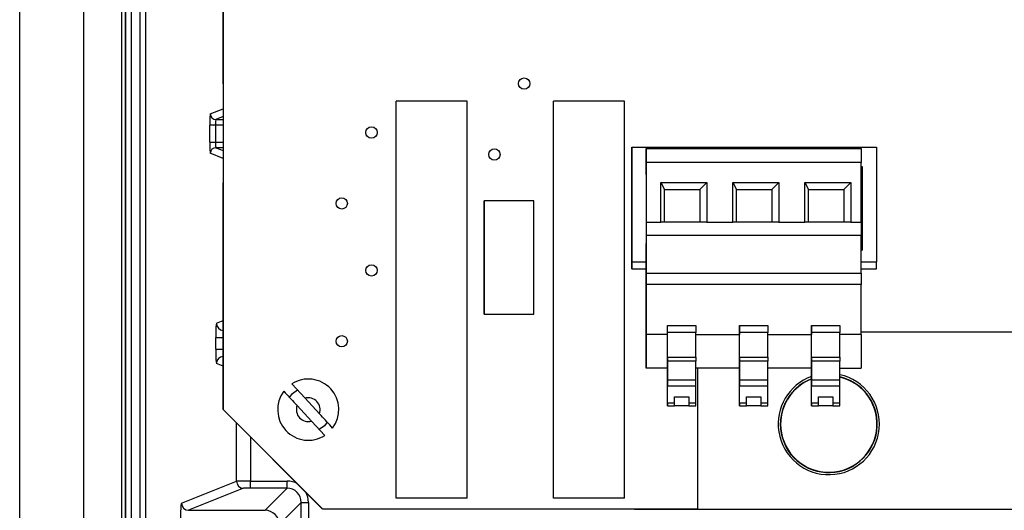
# Model space of a CAD drawing. Header units: millimetres. Extents: x 0 to 210, y 0 to 148.
# Tile 43 of 52: x 144.42 to 156, y 101.76 to 107.52. Entities that reach past the tile are written whole.
import ezdxf

# ---------------------------------------------------------------- set-up
doc = ezdxf.new("R2010")
doc.units = ezdxf.units.MM
doc.header["$LTSCALE"] = 0.5

msp = doc.modelspace()

# ---------------------------------------------------------------- linework, layer by layer
at = {"color": 7, "linetype": 'Continuous', "lineweight": 25}
for p, q in [((144.420359, 100.178033), (144.420359, 118.993655)), ((145.170359, 118.835844), (145.170359, 100.335844)), ((145.620214, 101.126669), (145.620214, 117.996685)), ((145.661841, 117.996685), (145.661841, 101.126669)), ((145.669464, 101.129826), (145.669464, 117.993528)), ((145.732903, 117.993528), (145.732903, 101.129826)), ((145.837299, 101.095793), (145.837299, 118.027561)), ((145.900739, 118.027561), (145.900739, 101.095793)), ((146.812193, 116.282677), (146.812193, 102.942843)), ((146.81117, 106.773351), (146.81117, 112.773381)), ((146.812193, 106.772328), (146.81117, 106.773351)), ((148.848693, 101.898345), (148.848693, 106.565012)), ((149.682026, 106.565012), (148.848693, 106.565012)), ((149.682026, 101.898345), (149.682026, 106.565012)), ((150.698694, 101.898345), (150.698694, 106.565012)), ((151.532027, 106.565012), (150.698694, 106.565012)), ((151.532027, 101.898345), (151.532027, 106.565012)), ((146.655616, 106.086119), (146.655616, 106.285568)), ((146.721594, 106.285568), (146.655616, 106.285568)), ((146.721594, 106.285568), (146.721594, 106.086119)), ((146.655616, 106.086119), (146.721594, 106.086119)), ((151.620389, 106.027536), (154.493722, 106.027537)), ((151.620389, 106.027536), (151.620389, 104.677536)), ((151.620389, 105.253431), (151.620389, 106.027536)), ((151.620389, 106.027536), (151.620389, 106.027536)), ((151.787056, 106.01175), (151.787056, 105.845083)), ((151.787056, 106.01175), (154.313722, 106.01175)), ((151.787056, 105.703417), (151.787056, 106.01175)), ((151.787056, 106.01175), (151.787056, 106.01175)), ((151.787056, 106.01175), (151.787056, 105.85699)), ((151.787056, 105.95699), (151.787056, 106.01175)), ((151.787056, 106.01175), (151.787056, 106.01175)), ((151.787056, 105.899843), (151.787056, 105.95699)), ((154.313722, 106.01175), (154.313722, 105.845084)), ((154.493722, 106.027537), (154.493722, 104.677537)), ((151.787056, 105.899843), (151.787056, 105.845083)), ((151.787056, 105.845083), (151.787056, 105.85699)), ((154.313722, 105.845084), (151.787056, 105.845083)), ((151.787056, 105.845083), (151.787056, 105.145083)), ((154.313723, 105.145084), (154.313722, 105.845084)), ((154.313722, 105.799203), (154.327056, 105.799203)), ((154.327056, 105.749203), (154.313722, 105.749203)), ((154.327056, 105.799203), (154.327056, 104.815037)), ((154.327056, 105.799203), (154.327056, 105.749203)), ((154.327056, 105.749203), (154.327056, 104.866971)), ((154.327056, 105.749203), (154.327056, 105.749203)), ((146.81117, 105.606686), (146.812193, 105.607709)), ((146.81117, 102.940025), (146.81117, 105.606686)), ((151.960389, 105.61175), (152.502056, 105.61175)), ((151.960389, 105.145083), (151.960389, 105.61175)), ((151.960389, 105.61175), (152.002056, 105.528417)), ((152.502056, 105.61175), (152.418722, 105.528417)), ((152.502056, 105.61175), (152.502056, 105.145083)), ((152.807056, 105.61175), (153.348722, 105.61175)), ((152.807056, 105.145083), (152.807056, 105.61175)), ((152.807056, 105.61175), (152.848722, 105.528417)), ((153.348722, 105.61175), (153.265389, 105.528417)), ((153.348722, 105.61175), (153.348723, 105.145083)), ((153.653722, 105.61175), (154.195389, 105.61175)), ((153.653723, 105.145083), (153.653722, 105.61175)), ((153.653722, 105.61175), (153.695389, 105.528417)), ((154.195389, 105.61175), (154.112056, 105.528417)), ((154.195389, 105.61175), (154.195389, 105.145084)), ((152.002056, 105.145083), (152.002056, 105.528417)), ((152.002056, 105.528417), (152.418722, 105.528417)), ((152.418722, 105.528417), (152.418723, 105.145083)), ((152.848723, 105.145083), (152.848722, 105.528417)), ((152.848722, 105.528417), (153.265389, 105.528417)), ((153.265389, 105.528417), (153.265389, 105.145083)), ((153.695389, 105.145083), (153.695389, 105.528417)), ((153.695389, 105.528417), (154.112056, 105.528417)), ((154.112056, 105.528417), (154.112056, 105.145084)), ((150.465366, 105.394165), (149.882033, 105.394164)), ((151.620389, 105.307536), (151.620389, 105.307536)), ((151.620389, 105.307536), (151.620389, 105.27416)), ((151.620389, 105.27416), (151.620389, 105.307536)), ((151.620389, 105.27416), (151.620389, 105.253431)), ((151.620389, 104.865913), (151.620389, 105.27416)), ((151.787056, 105.145083), (151.787056, 104.986183)), ((151.787056, 105.145083), (151.960389, 105.145083)), ((152.502056, 105.145083), (151.960389, 105.145083)), ((152.502056, 105.145083), (152.807056, 105.145083)), ((153.348723, 105.145083), (152.807056, 105.145083)), ((153.348723, 105.145083), (153.653723, 105.145083)), ((154.195389, 105.145084), (153.653723, 105.145083)), ((154.195389, 105.145084), (154.313723, 105.145084)), ((154.313723, 105.145084), (154.313723, 104.986183)), ((151.787056, 104.986183), (151.787056, 104.545083)), ((154.313723, 104.986183), (151.787056, 104.986183)), ((154.313723, 104.545084), (154.313723, 104.986183)), ((151.620389, 104.749203), (151.620389, 104.883664)), ((151.620389, 104.883664), (151.620389, 104.865913)), ((151.620389, 104.865913), (151.620389, 104.832537)), ((151.620389, 104.832537), (151.620389, 104.865913)), ((151.620389, 104.832537), (151.620389, 104.832537)), ((151.787056, 103.61175), (151.787056, 104.895083)), ((154.313723, 104.866971), (154.327056, 104.866971)), ((154.313723, 104.815037), (154.327056, 104.815037)), ((154.327056, 104.815037), (154.327056, 104.866971)), ((154.327056, 104.866971), (154.327056, 104.866971)), ((151.620389, 104.594203), (151.620389, 104.749203)), ((151.620389, 104.749203), (151.620389, 104.749203)), ((151.620389, 104.677536), (151.787056, 104.677536)), ((151.620389, 104.677536), (151.620389, 104.594203)), ((154.313723, 104.677537), (154.493722, 104.677537)), ((154.493722, 104.594203), (154.493722, 104.677537)), ((151.620389, 104.594203), (151.620389, 104.594203)), ((151.620389, 104.594203), (151.787056, 104.594203)), ((154.313723, 104.594203), (154.493722, 104.594203)), ((151.787056, 104.545083), (154.313723, 104.545084)), ((151.787056, 104.545083), (151.787056, 104.41175)), ((154.313723, 104.545084), (154.313723, 104.41175)), ((151.787056, 104.41175), (151.787056, 103.824461)), ((154.313723, 104.41175), (151.787056, 104.41175)), ((154.313723, 103.824461), (154.313723, 104.41175)), ((149.882033, 104.060831), (150.465367, 104.060831)), ((151.787056, 103.907583), (151.787056, 103.89925)), ((152.037056, 103.824461), (152.037056, 103.92962)), ((152.037056, 103.849002), (152.037056, 103.92962)), ((152.037056, 103.92962), (152.370389, 103.92962)), ((152.370389, 103.92962), (152.370389, 103.849002)), ((152.883723, 103.92962), (152.883723, 103.824461)), ((152.883723, 103.849002), (152.883723, 103.92962)), ((152.883723, 103.92962), (153.217056, 103.92962)), ((153.217056, 103.92962), (153.217056, 103.849002)), ((153.730389, 103.92962), (153.730389, 103.824461)), ((153.730389, 103.849002), (153.730389, 103.92962)), ((153.730389, 103.92962), (154.063723, 103.92962)), ((154.063723, 103.92962), (154.063723, 103.849002)), ((154.313723, 103.856677), (156.179553, 103.856677)), ((146.726275, 103.649576), (146.726275, 103.788778)), ((146.726275, 103.788778), (146.809529, 103.788778)), ((146.809529, 103.788778), (146.809529, 103.649576)), ((151.787056, 103.824461), (151.787056, 103.428417)), ((152.037056, 103.824461), (151.787056, 103.824461)), ((152.037056, 103.55714), (152.037056, 103.849002)), ((152.370389, 103.849002), (152.037056, 103.849002)), ((152.037056, 103.428417), (152.037056, 103.824461)), ((152.370389, 103.55714), (152.370389, 103.849002)), ((152.370389, 103.824461), (152.883723, 103.824461)), ((152.883723, 103.55714), (152.883723, 103.849002)), ((153.217056, 103.849002), (152.883723, 103.849002)), ((152.883723, 103.428417), (152.883723, 103.824461)), ((153.217056, 103.55714), (153.217056, 103.849002)), ((153.217056, 103.824461), (153.730389, 103.824461)), ((153.730389, 103.55714), (153.730389, 103.849002)), ((154.063723, 103.849002), (153.730389, 103.849002)), ((153.730389, 103.428417), (153.730389, 103.824461)), ((154.063723, 103.55714), (154.063723, 103.849002)), ((154.313723, 103.824461), (154.063723, 103.824461)), ((154.313723, 103.824461), (154.313723, 103.428417)), ((146.726275, 103.649576), (146.809529, 103.649576)), ((151.787056, 103.428417), (151.787056, 103.61175)), ((152.037056, 103.55714), (152.037056, 103.434167)), ((152.037056, 103.55714), (152.370389, 103.55714)), ((152.037056, 103.50875), (152.037056, 103.508907)), ((152.037056, 103.508907), (152.037056, 103.284984)), ((152.370389, 103.508907), (152.037056, 103.508907)), ((152.037056, 103.439494), (152.037056, 103.50875)), ((152.370389, 103.55714), (152.370389, 103.508907)), ((152.370389, 103.284984), (152.370389, 103.508907)), ((152.883723, 103.55714), (152.883723, 103.434167)), ((152.883723, 103.55714), (153.217056, 103.55714)), ((152.883723, 103.50875), (152.883723, 103.508908)), ((152.883723, 103.508908), (152.883723, 103.284984)), ((153.217056, 103.508908), (152.883723, 103.508908)), ((152.883723, 103.439494), (152.883723, 103.50875)), ((153.217056, 103.55714), (153.217056, 103.508908)), ((153.217056, 103.284984), (153.217056, 103.508908)), ((153.730389, 103.55714), (153.730389, 103.434167)), ((153.730389, 103.55714), (154.063723, 103.55714)), ((153.730389, 103.50875), (153.730389, 103.508908)), ((153.730389, 103.508908), (153.730389, 103.284984)), ((154.063723, 103.508908), (153.730389, 103.508908)), ((153.730389, 103.439494), (153.730389, 103.50875)), ((154.063723, 103.55714), (154.063723, 103.508908)), ((154.063723, 103.284984), (154.063723, 103.508908)), ((151.787056, 103.428417), (151.787056, 103.428417)), ((152.037056, 103.428417), (151.787056, 103.428417)), ((152.037056, 103.020269), (152.037056, 103.428417)), ((152.883723, 103.428417), (152.370389, 103.428417)), ((152.394526, 101.773344), (152.394526, 103.428417)), ((152.883723, 103.020269), (152.883723, 103.428417)), ((153.730389, 103.428417), (153.217056, 103.428417)), ((153.730389, 103.020269), (153.730389, 103.428417)), ((154.063723, 103.428417), (154.313723, 103.428417)), ((152.037056, 103.284984), (152.037056, 103.222324)), ((152.370389, 103.284984), (152.037056, 103.284984)), ((152.370389, 103.221984), (152.370389, 103.284984)), ((152.883723, 103.284984), (152.883723, 103.222324)), ((153.217056, 103.284984), (152.883723, 103.284984)), ((153.217056, 103.221984), (153.217056, 103.284984)), ((153.730389, 103.284984), (153.730389, 103.222324)), ((154.063723, 103.284984), (153.730389, 103.284984)), ((154.063723, 103.221984), (154.063723, 103.284984)), ((147.775301, 103.074547), (147.61916, 103.243088)), ((152.037056, 103.017917), (152.037056, 103.257981)), ((152.037056, 103.221984), (152.370389, 103.221984)), ((152.370389, 103.017917), (152.370389, 103.221984)), ((152.883723, 103.017917), (152.883723, 103.257981)), ((152.883723, 103.221984), (153.217056, 103.221984)), ((153.217056, 103.017917), (153.217056, 103.221984)), ((153.730389, 103.017917), (153.730389, 103.257981)), ((153.730389, 103.221984), (154.063723, 103.221984)), ((154.063723, 103.017917), (154.063723, 103.221984)), ((147.775301, 103.074547), (147.944433, 102.891983)), ((152.120389, 103.017917), (152.120389, 103.091429)), ((152.120389, 103.091429), (152.287056, 103.091429)), ((152.287056, 103.091429), (152.287056, 103.017917)), ((152.287056, 103.091429), (152.287056, 102.986637)), ((152.967056, 103.017917), (152.967056, 103.091429)), ((152.967056, 103.091429), (153.133723, 103.091429)), ((153.133723, 103.091429), (153.133723, 103.017917)), ((153.133723, 103.091429), (153.133723, 102.986637)), ((153.813723, 103.017917), (153.813723, 103.091429)), ((153.813723, 103.091429), (153.980389, 103.091429)), ((153.980389, 103.091429), (153.980389, 103.017917)), ((153.980389, 103.091429), (153.980389, 102.986637)), ((147.977834, 101.773361), (146.81117, 102.940025)), ((146.812193, 102.942843), (147.981692, 101.773344)), ((147.682136, 102.988237), (147.851268, 102.805673)), ((152.120389, 103.017917), (152.037056, 103.017917)), ((152.037056, 102.986551), (152.120389, 102.986551)), ((152.120389, 102.986637), (152.120389, 103.017917)), ((152.287056, 102.986637), (152.120389, 102.986637)), ((152.370389, 103.017917), (152.287056, 103.017917)), ((152.287056, 103.017917), (152.287056, 102.986637)), ((152.287056, 102.986551), (152.370389, 102.986551)), ((152.370389, 102.986551), (152.370389, 103.017917)), ((152.967056, 103.017917), (152.883723, 103.017917)), ((152.883723, 102.986551), (152.967056, 102.986551)), ((152.967056, 102.986637), (152.967056, 103.017917)), ((153.133723, 102.986637), (152.967056, 102.986637)), ((153.217056, 103.017917), (153.133723, 103.017917)), ((153.133723, 103.017917), (153.133723, 102.986637)), ((153.133723, 102.986551), (153.217056, 102.986551)), ((153.217056, 102.986551), (153.217056, 103.017917)), ((153.813723, 103.017917), (153.730389, 103.017917)), ((153.730389, 102.986551), (153.813723, 102.986551)), ((153.813723, 102.986637), (153.813723, 103.017917)), ((153.980389, 102.986637), (153.813723, 102.986637)), ((154.063723, 103.017917), (153.980389, 103.017917)), ((153.980389, 103.017917), (153.980389, 102.986637)), ((153.980389, 102.986551), (154.063723, 102.986551)), ((154.063723, 102.986551), (154.063723, 103.017917)), ((147.851268, 102.805673), (148.007409, 102.637132)), ((146.322704, 101.840119), (146.969196, 102.098578)), ((147.05245, 102.015257), (146.405958, 101.756798)), ((147.135704, 102.016648), (147.135704, 102.099969)), ((147.135704, 102.099969), (147.564811, 102.099969)), ((147.564811, 102.016648), (147.135704, 102.016648)), ((147.304961, 101.756798), (147.564811, 102.016648)), ((147.564811, 102.016648), (147.564811, 102.099969)), ((149.682026, 101.898345), (148.848693, 101.898345)), ((151.532027, 101.898345), (150.698694, 101.898345)), ((147.731453, 101.850007), (147.471602, 101.590157)), ((147.731453, 101.460323), (147.731453, 101.850007)), ((147.731453, 101.850007), (147.814773, 101.850007)), ((147.814773, 101.850007), (147.814773, 101.460323)), ((147.981675, 101.773361), (147.977834, 101.773361)), ((147.981692, 101.773344), (152.394526, 101.773344)), ((151.646069, 101.773344), (151.648849, 101.770564)), ((151.648849, 101.770564), (161.590515, 101.770564)), ((146.405958, 101.756798), (147.304961, 101.756798))]:
    msp.add_line(p, q, dxfattribs=at)
at = {"color": 8, "linetype": 'Continuous', "lineweight": 25}
for p, q in [((146.661282, 106.417628), (146.812193, 106.47796)), ((146.812193, 106.385553), (146.72726, 106.351598)), ((146.72726, 106.351598), (146.812193, 106.351598)), ((146.812193, 106.285568), (146.721594, 106.285568)), ((146.721594, 106.086119), (146.812193, 106.086119)), ((146.812193, 105.893727), (146.661282, 105.954059)), ((146.812193, 106.020089), (146.72726, 106.020089)), ((146.72726, 106.020089), (146.812193, 105.986134)), ((146.733425, 103.955419), (146.81117, 103.9865)), ((146.81117, 103.788778), (146.809529, 103.788778)), ((146.809529, 103.649576), (146.81117, 103.649576)), ((146.81117, 103.451854), (146.733425, 103.482935)), ((146.969196, 102.098578), (146.969196, 102.781998)), ((147.135704, 102.61549), (147.135704, 102.099969))]:
    msp.add_line(p, q, dxfattribs=at)
at = {"color": 7, "linetype": 'Continuous', "lineweight": 25, "flags": 128}
for points in [[(149.882033, 104.060831), (149.882033, 104.083547), (149.882033, 104.150148), (149.882033, 104.256093), (149.882033, 104.394165), (149.882033, 104.554952), (149.882033, 104.727498), (149.882033, 104.900044), (149.882033, 105.060831), (149.882033, 105.198902), (149.882033, 105.304848), (149.882033, 105.371448), (149.882033, 105.394164), (149.882033, 105.371448), (149.882033, 105.304848), (149.882033, 105.198902), (149.882033, 105.060831), (149.882033, 104.900044), (149.882033, 104.727498), (149.882033, 104.554952), (149.882033, 104.394165), (149.882033, 104.256093), (149.882033, 104.150148), (149.882033, 104.083547), (149.882033, 104.060831)], [(150.465367, 104.060831), (150.465367, 104.083547), (150.465367, 104.150148), (150.465367, 104.256093), (150.465367, 104.394165), (150.465367, 104.554952), (150.465367, 104.727498), (150.465367, 104.900044), (150.465367, 105.060831), (150.465367, 105.198902), (150.465366, 105.304848), (150.465366, 105.371448), (150.465366, 105.394165)], [(147.591266, 103.084555), (147.626798, 103.128572), (147.685477, 103.172909)], [(152.037056, 103.020269), (152.037056, 103.005795), (152.037056, 102.995324), (152.037056, 102.988903), (152.037056, 102.986562), (152.037056, 102.988309), (152.037056, 102.994137), (152.037056, 103.004021), (152.037056, 103.017917)], [(152.883723, 103.020269), (152.883723, 103.005795), (152.883723, 102.995324), (152.883723, 102.988904), (152.883723, 102.986562), (152.883723, 102.988309), (152.883723, 102.994137), (152.883723, 103.004021), (152.883723, 103.017917)], [(153.730389, 103.020269), (153.730389, 103.005795), (153.730389, 102.995324), (153.730389, 102.988904), (153.730389, 102.986562), (153.730389, 102.988309), (153.730389, 102.994137), (153.730389, 103.004022), (153.730389, 103.017917)], [(148.037601, 102.792634), (148.003921, 102.751448), (147.942311, 102.705501)]]:
    msp.add_lwpolyline(points, dxfattribs=at)
at = {"color": 7, "linetype": 'Continuous', "lineweight": 25}
for centre in [(150.352859, 106.773343), (148.557026, 106.198344), (150.002859, 105.94001), (148.207026, 105.36501), (148.557026, 104.57751), (148.207026, 103.744177)]:
    msp.add_circle(centre, 0.066667, dxfattribs=at)
for centre, radius, start, end in [((146.727345, 106.41766), 0.066062, 180.0281624, 269.9260058), ((146.727345, 105.954027), 0.066062, 90.0739942, 179.9718376), ((147.813285, 102.94011), 0.359833, 322.9770897, 122.6485925), ((153.934682, 102.770564), 0.595, 110.081043, 188.647074), ((153.934682, 102.770564), 0.595, 188.647074, 77.4744334), ((153.934682, 102.770564), 0.57, 111.0024658, 8.647074), ((153.934682, 102.770564), 0.566667, 180, 76.8371831), ((153.934682, 102.770564), 0.566667, 111.1319139, 180), ((153.934682, 102.770564), 0.57, 8.647074, 76.9155295), ((147.813285, 102.94011), 0.359833, 142.9770897, 302.6485925), ((147.813285, 102.94011), 0.1397, 339.8485329, 105.7771493), ((147.813285, 102.94011), 0.1397, 159.8485329, 285.7771493), ((147.052558, 102.098619), 0.083362, 180.0281624, 269.9260058), ((146.406065, 101.84016), 0.083362, 180.0281624, 269.9260058), ((147.304901, 101.590097), 0.166701, 0.020437, 89.979563)]:
    msp.add_arc(centre, radius, start, end, dxfattribs=at)
at = {"color": 8, "linetype": 'Continuous', "lineweight": 25}
for centre, start, end in [((146.816791, 103.955462), 180.0293659, 266.8381698), ((146.816791, 103.482892), 93.1618302, 179.9706341)]:
    msp.add_arc(centre, 0.083366, start, end, dxfattribs=at)
at = {"color": 7, "linetype": 'Continuous', "lineweight": 25}
for centre, major_axis, ratio, start_param, end_param in [((146.661383, 106.285568), (0, 0.13208), 0.043660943, 0.017453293, 1.570796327), ((146.72736, 106.285568), (0, 0.06604), 0.087321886, 0.017453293, 1.570796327), ((146.661383, 106.086119), (0, 0.13208), 0.043660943, 1.570796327, 3.124139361), ((146.72736, 106.086119), (0, 0.06604), 0.087321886, 1.570796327, 3.124139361), ((146.733552, 103.788778), (0, 0.166667), 0.043660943, 0.017453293, 1.570796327), ((146.733552, 103.649576), (0, 0.166667), 0.043660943, 1.570796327, 3.124139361), ((147.135704, 102.098514), (0.166667, 0), 0.008727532, 1.570796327, 3.097959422), ((147.135704, 102.015194), (0.083333, 0), 0.017455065, 1.570796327, 3.097959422), ((147.564735, 101.849931), (0.117923, 0.117923), 0.999391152, 5.497939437, 7.068431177), ((146.322958, 101.506836), (0, 0.333333), 0.043660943, 0.017453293, 1.570796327)]:
    msp.add_ellipse(centre, major_axis=major_axis, ratio=ratio, start_param=start_param, end_param=end_param, dxfattribs=at)
at = {"color": 8, "linetype": 'Continuous', "lineweight": 25}
for centre, major_axis, ratio, start_param, end_param in [((146.816806, 103.788778), (0, 0.083333), 0.087321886, 0.686693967, 1.570796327), ((146.816806, 103.649576), (0, 0.083333), 0.087321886, 1.570796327, 2.454898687), ((147.564735, 101.849931), (-0.176831, -0.176831), 0.99969546, 3.416617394, 3.926838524), ((147.564735, 101.849931), (-0.176831, -0.176831), 0.99969546, 2.356346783, 2.866567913)]:
    msp.add_ellipse(centre, major_axis=major_axis, ratio=ratio, start_param=start_param, end_param=end_param, dxfattribs=at)
at = {"color": 7, "linetype": 'Continuous', "lineweight": 25}
for points in [[(147.525995, 103.156778), (147.570792, 103.108424), (147.62185, 103.05331), (147.67555, 102.995346), (147.682136, 102.988237)], [(148.100574, 102.723442), (148.055777, 102.771795), (148.004719, 102.826909), (147.951019, 102.884873), (147.944433, 102.891983)]]:
    msp.add_open_spline(points, degree=3, knots=[0, 0, 0, 0, 0.877348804, 1, 1, 1, 1], dxfattribs=at)

doc.saveas('drawing.dxf')
